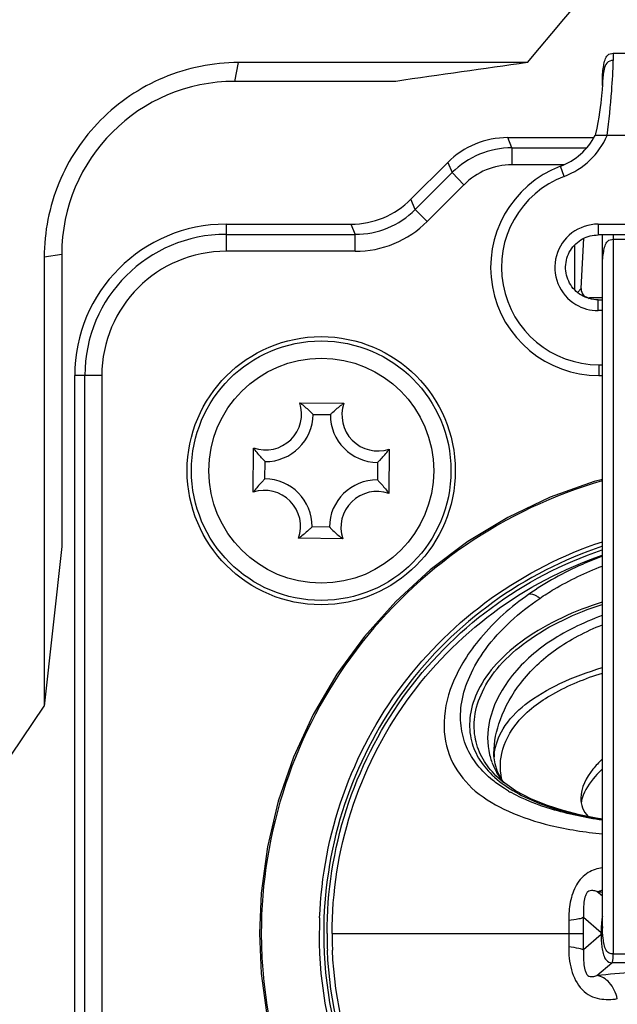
# Model space of a CAD drawing. Header units: millimetres. Extents: x 0 to 420, y -341 to 792.
# Tile 164 of 256: x 159.13 to 161.47, y 157.66 to 161.53. Entities that reach past the tile are written whole.
import ezdxf

# ---------------------------------------------------------------- set-up
doc = ezdxf.new("R2010")
doc.units = ezdxf.units.MM
doc.header["$LTSCALE"] = 23.1
doc.layers.get('0').update_dxf_attribs({"linetype": 'CONTINUOUS'})
doc.layers.add('_30_SOLID_GEOMETRY', color=7, linetype='CONTINUOUS')

msp = doc.modelspace()

# ---------------------------------------------------------------- linework, layer by layer
at = {"color": 7, "linetype": 'Continuous'}
for p, q in [((161.4583, 161.4023), (161.7983, 161.4023)), ((161.4583, 161.4023), (161.4583, 161.3743)), ((159.9708, 161.2918), (159.9859, 161.3657)), ((161.1212, 161.3657), (159.9859, 161.3657)), ((160.6037, 161.2918), (159.9708, 161.2918)), ((161.4158, 161.2751), (161.4158, 161.2918)), ((161.4158, 161.2755), (161.4158, 161.2751)), ((161.3874, 161.0803), (161.3872, 161.0793)), ((161.8408, 161.0793), (161.3872, 161.0793)), ((161.4078, 161.0794), (161.4023, 161.0793)), ((161.2662, 160.9185), (161.2512, 160.9582)), ((161.3988, 160.7308), (161.7898, 160.7308)), ((161.3988, 160.7308), (161.3988, 160.6883)), ((161.7898, 160.6883), (161.3988, 160.6883)), ((161.4158, 157.971), (161.4158, 160.6883)), ((161.4583, 160.6883), (161.4583, 157.863)), ((161.4583, 160.6713), (161.7983, 160.6713)), ((159.2221, 160.6007), (159.222, 158.8359)), ((159.2908, 160.6118), (159.2221, 160.6007)), ((159.2908, 160.6118), (159.2908, 159.4633)), ((161.3988, 160.4333), (161.4158, 160.4333)), ((161.3988, 160.3908), (161.3988, 160.4333)), ((161.4158, 160.3908), (161.3988, 160.3908)), ((161.4017, 160.1783), (161.4158, 160.1783)), ((161.4017, 160.1783), (161.4017, 160.1358)), ((161.4017, 160.1358), (161.4158, 160.1358)), ((160.2263, 160.029), (160.4001, 160.0274)), ((160.2788, 159.9831), (160.3468, 159.9825)), ((160.0437, 159.6773), (160.0452, 159.851)), ((160.578, 159.8463), (160.5764, 159.6726)), ((160.0895, 159.7298), (160.0901, 159.7978)), ((160.5321, 159.7938), (160.5315, 159.7258)), ((160.3429, 159.5405), (160.2749, 159.5411)), ((159.2908, 159.4633), (159.222, 158.8359)), ((160.3953, 159.4947), (160.2216, 159.4962)), ((160.9894, 158.6498), (160.9894, 158.6508)), ((160.991, 158.6494), (160.9911, 158.6503)), ((160.9913, 158.6495), (160.9915, 158.6504)), ((161.0038, 158.578), (160.9938, 158.6093)), ((161.0215, 158.5451), (161.0038, 158.578)), ((160.9977, 158.5627), (160.9976, 158.5628)), ((161.0287, 158.5364), (161.0215, 158.5451)), ((161.4158, 158.0896), (161.3944, 158.1078)), ((161.2838, 157.994), (161.2844, 157.9428)), ((161.3418, 158.0068), (161.4109, 157.9471)), ((160.3536, 157.9428), (161.3422, 157.9428)), ((161.2844, 157.9428), (161.2838, 157.8916)), ((161.4109, 157.9385), (161.3418, 157.8789)), ((161.4109, 157.9385), (161.4109, 157.9471)), ((161.4583, 157.863), (161.7086, 157.863)), ((161.3945, 157.7778), (161.4533, 157.828)), ((161.9161, 157.828), (161.4533, 157.828))]:
    msp.add_line(p, q, dxfattribs=at)
for points in [[(161.4147, 161.258), (161.4139, 161.2476), (161.4127, 161.2355), (161.4113, 161.2217), (161.4095, 161.2064), (161.4073, 161.1895), (161.4047, 161.1711), (161.4016, 161.1511), (161.3979, 161.1298), (161.3936, 161.1077), (161.3887, 161.0855), (161.3874, 161.0803)], [(161.4158, 161.2751), (161.4157, 161.2721), (161.4153, 161.2662), (161.4147, 161.258)], [(161.3883, 161.0793), (161.3875, 161.0793), (161.3872, 161.0793)], [(161.3955, 161.0793), (161.3932, 161.0793), (161.3912, 161.0793)], [(161.4342, 161.0793), (161.4239, 161.0793), (161.4078, 161.0794)], [(161.4158, 159.7279), (161.3836, 159.7198), (161.2105, 159.6575), (161.0444, 159.5783), (160.8869, 159.4831), (160.7395, 159.3726), (160.6038, 159.2482), (160.4811, 159.1109), (160.3726, 158.9622), (160.2793, 158.8035), (160.2023, 158.6365), (160.1422, 158.4628), (160.0995, 158.2841), (160.0748, 158.1022), (160.0679, 157.9428)], [(160.9938, 158.6093), (160.9896, 158.6409), (160.9894, 158.6509)], [(161.0745, 158.5033), (161.0176, 158.5444), (160.9976, 158.5629)], [(161.4158, 158.3929), (161.3914, 158.3969), (161.326, 158.41), (161.2618, 158.4261), (161.1996, 158.4457), (161.1376, 158.4704), (161.0745, 158.5033)], [(160.0679, 157.9428), (160.0746, 157.7856), (160.0991, 157.6037)]]:
    msp.add_lwpolyline(points, dxfattribs=at)
msp.add_circle((160.3108, 159.7618), 0.442, dxfattribs=at)
for centre, radius, start, end in [((169.9954, 97.3861), 64.5921, 97.896741, 98.360387), ((159.9708, 160.6118), 0.68, 90, 180), ((161.7504, 161.2737), 0.3346, 177.4685, 179.6925), ((161.7854, 161.2734), 0.3696, 179.6634, 180.0008), ((161.1608, 161.1967), 0.255, 290.7487, 332.5902), ((161.1608, 161.1967), 0.2975, 290.7481, 336.7571), ((161.4017, 160.5608), 0.425, 110.747, 270), ((161.4017, 160.5608), 0.3825, 110.747, 270), ((160.0918, 159.9848), 0.1416, 250.7936, 18.1887), ((160.0135, 159.7378), 0.3607, 52.1321, 53.8346), ((160.6077, 159.7325), 0.3607, 125.1478, 126.8591), ((160.5338, 159.9808), 0.1416, 160.7936, 288.1887), ((160.0918, 159.9848), 0.187, 269.4912, 359.4912), ((160.5338, 159.9808), 0.187, 179.4912, 269.4912), ((160.3402, 160.0587), 0.3607, 215.1478, 216.8591), ((160.2868, 160.0592), 0.3607, 322.1321, 323.8346), ((160.0879, 159.5428), 0.187, 359.4912, 89.4912), ((160.5299, 159.5389), 0.187, 89.4912, 179.4912), ((160.3349, 159.4645), 0.3607, 142.1321, 143.8346), ((160.0879, 159.5428), 0.1416, 340.7936, 108.1887), ((160.5299, 159.5389), 0.1416, 70.7936, 198.1887), ((160.2815, 159.4649), 0.3607, 35.1478, 36.8591), ((160.0139, 159.7912), 0.3607, 305.1478, 306.8591), ((160.6082, 159.7858), 0.3607, 232.1321, 233.8346), ((161.2192, 158.6222), 0.2297, 173.2084, 176.2984), ((161.2325, 158.7089), 0.2677, 193.7894, 199.3851), ((161.2349, 158.7097), 0.2702, 199.382, 200.3407), ((161.241, 158.7122), 0.2768, 200.3983, 210.6396), ((161.2502, 158.7175), 0.2875, 210.6027, 211.3856), ((161.2464, 158.8419), 0.3816, 226.1276, 228.2231), ((161.2629, 158.7256), 0.3025, 211.4447, 218.3262), ((161.2563, 158.6012), 0.2415, 194.8876, 195.2634), ((161.3415, 159.0086), 0.5853, 239.7991, 240.7119), ((161.6603, 160.7383), 2.6439, 264.2271, 264.6856), ((161.9107, 157.9428), 1.6074, 177.807, 179.9987), ((161.9109, 157.9428), 1.5905, 177.807, 179.9987), ((156.5141, 157.9429), 4.8281, 359.9983, 0.7574), ((161.6229, 157.969), 0.2111, 168.9047, 172.6444), ((161.9177, 157.9475), 0.5068, 178.077, 180.0521), ((161.9258, 157.9428), 1.8507, 180, 360), ((161.9115, 157.9429), 1.5778, 180.0015, 182.3839), ((161.9117, 157.9429), 1.5581, 180.0015, 182.3839), ((156.5161, 157.9427), 4.826, 359.2427, 0.0018)]:
    msp.add_arc(centre, radius, start, end, dxfattribs=at)
for points, knots in [([(161.1212, 161.3657), (161.6279, 161.9744), (162.3391, 162.7587), (163.1095, 163.4816), (163.3062, 163.6578)], [0, 0, 0, 0, 0.74993, 1, 1, 1, 1]), ([(161.4158, 161.2918), (161.4158, 161.304), (161.4167, 161.3247), (161.4206, 161.3532), (161.4249, 161.3761), (161.435, 161.3978), (161.4508, 161.4023), (161.4583, 161.4023)], [0, 0, 0, 0, 0.282166, 0.479031, 0.663855, 0.825425, 1, 1, 1, 1]), ([(159.9859, 161.3657), (159.8856, 161.3657), (159.6838, 161.3253), (159.4302, 161.1538), (159.2615, 160.9), (159.2221, 160.6998), (159.2221, 160.6007)], [0, 0, 0, 0, 0.252197, 0.501994, 0.750823, 1, 1, 1, 1]), ([(161.4583, 161.3743), (161.4492, 161.3743), (161.4296, 161.367), (161.4224, 161.3396), (161.4182, 161.3144), (161.4165, 161.2971), (161.4161, 161.2885)], [0, 0, 0, 0, 0.25906, 0.509223, 0.754361, 1, 1, 1, 1]), ([(161.4342, 161.0793), (161.4421, 161.1376), (161.4516, 161.2358), (161.4583, 161.3344), (161.4583, 161.3743)], [0, 0, 0, 0, 0.595847, 1, 1, 1, 1]), ([(161.3988, 160.7308), (161.3626, 160.7308), (161.2881, 160.706), (161.2232, 160.6094), (161.2292, 160.4932), (161.2804, 160.4336), (161.3114, 160.415)], [0, 0, 0, 0, 0.250003, 0.499993, 0.749998, 1, 1, 1, 1]), ([(161.3333, 160.4515), (161.3143, 160.4628), (161.2818, 160.4963), (161.2654, 160.5638), (161.2848, 160.6304), (161.3188, 160.6625), (161.3382, 160.673)], [0, 0, 0, 0, 0.250002, 0.499999, 0.749998, 1, 1, 1, 1]), ([(161.4158, 160.5608), (161.4158, 160.573), (161.4167, 160.5937), (161.4206, 160.6222), (161.4249, 160.6451), (161.435, 160.6668), (161.4508, 160.6713), (161.4583, 160.6713)], [0, 0, 0, 0, 0.282166, 0.479031, 0.663855, 0.825425, 1, 1, 1, 1]), ([(160.2788, 159.9831), (160.2755, 159.9864), (160.2615, 160.0003), (160.2467, 160.0133), (160.2349, 160.0225)], [0, 0, 0, 0, 0.237509, 1, 1, 1, 1]), ([(160.3468, 159.9825), (160.3501, 159.9858), (160.3643, 159.9994), (160.3793, 160.0121), (160.3913, 160.0211)], [0, 0, 0, 0, 0.237523, 1, 1, 1, 1]), ([(160.0901, 159.7978), (160.0869, 159.8011), (160.0733, 159.8153), (160.0605, 159.8303), (160.0515, 159.8423)], [0, 0, 0, 0, 0.237523, 1, 1, 1, 1]), ([(160.5321, 159.7938), (160.5354, 159.7971), (160.5493, 159.8111), (160.5623, 159.8259), (160.5715, 159.8378)], [0, 0, 0, 0, 0.237509, 1, 1, 1, 1]), ([(160.0895, 159.7298), (160.0862, 159.7265), (160.0723, 159.7125), (160.0593, 159.6977), (160.0501, 159.6859)], [0, 0, 0, 0, 0.237509, 1, 1, 1, 1]), ([(161.4154, 159.7217), (161.2248, 159.667), (160.8586, 159.4945), (160.4219, 159.0759), (160.14, 158.5406), (160.0751, 158.1411), (160.0751, 157.9428)], [0, 0, 0, 0, 0.25, 0.5, 0.75, 1, 1, 1, 1]), ([(160.5315, 159.7258), (160.5348, 159.7225), (160.5484, 159.7083), (160.5611, 159.6933), (160.5701, 159.6813)], [0, 0, 0, 0, 0.237523, 1, 1, 1, 1]), ([(160.2749, 159.5411), (160.2715, 159.5378), (160.2573, 159.5243), (160.2423, 159.5115), (160.2303, 159.5025)], [0, 0, 0, 0, 0.237523, 1, 1, 1, 1]), ([(160.3429, 159.5405), (160.3461, 159.5372), (160.3601, 159.5233), (160.3749, 159.5103), (160.3868, 159.5011)], [0, 0, 0, 0, 0.237509, 1, 1, 1, 1]), ([(160.3046, 158.0043), (160.3108, 158.1675), (160.3732, 158.4943), (160.6089, 158.9324), (160.9642, 159.2805), (161.2606, 159.4316), (161.4157, 159.4829)], [0, 0, 0, 0, 0.250015, 0.500014, 0.750003, 1, 1, 1, 1]), ([(161.4157, 159.465), (161.2629, 159.4139), (160.9709, 159.2639), (160.6211, 158.9197), (160.3892, 158.4872), (160.3277, 158.1647), (160.3215, 158.0036)], [0, 0, 0, 0, 0.249997, 0.499987, 0.749985, 1, 1, 1, 1]), ([(160.3337, 157.9428), (160.3337, 158.1072), (160.3855, 158.4384), (160.6112, 158.8857), (160.9626, 159.2428), (161.2596, 159.3982), (161.4154, 159.4508)], [0, 0, 0, 0, 0.250017, 0.500009, 0.75, 1, 1, 1, 1]), ([(160.3536, 157.9428), (160.3536, 158.1046), (160.4044, 158.4305), (160.6258, 158.8711), (160.9706, 159.2234), (161.2623, 159.3774), (161.4154, 159.4298)], [0, 0, 0, 0, 0.250016, 0.500009, 0.75, 1, 1, 1, 1]), ([(161.4158, 159.4251), (161.3895, 159.4154), (161.2884, 159.375), (161.1922, 159.322), (161.126, 159.2756)], [0, 0, 0, 0, 0.257378, 1, 1, 1, 1]), ([(161.1696, 159.2601), (161.1881, 159.2727), (161.2661, 159.3221), (161.35, 159.362), (161.4154, 159.3869)], [0, 0, 0, 0, 0.242079, 1, 1, 1, 1]), ([(161.126, 159.2756), (161.0565, 159.2271), (160.9382, 159.122), (160.8205, 158.9401), (160.7809, 158.7623), (160.818, 158.6089), (160.914, 158.4934), (161.0514, 158.4156), (161.2211, 158.3599), (161.3474, 158.3417), (161.4158, 158.3345)], [0, 0, 0, 0, 0.174256, 0.321225, 0.438818, 0.538105, 0.634463, 0.738769, 0.858623, 1, 1, 1, 1]), ([(161.1696, 159.2601), (161.1659, 159.2631), (161.1534, 159.2717), (161.1366, 159.2783), (161.1263, 159.2752)], [0, 0, 0, 0, 0.306238, 1, 1, 1, 1]), ([(160.9846, 158.5455), (160.9414, 158.5803), (160.8848, 158.6482), (160.8555, 158.761), (160.8594, 158.8571), (160.8926, 158.9605), (160.9827, 159.1107), (161.0889, 159.2054), (161.1696, 159.2601)], [0, 0, 0, 0, 0.191978, 0.290258, 0.397777, 0.520534, 0.662235, 1, 1, 1, 1]), ([(161.4152, 159.2454), (161.3079, 159.2113), (161.1572, 159.144), (161.0006, 159.012), (160.9262, 158.9089), (160.8917, 158.8062), (160.8934, 158.7117), (160.9254, 158.6302), (160.9616, 158.5863), (160.9819, 158.5668)], [0, 0, 0, 0, 0.347394, 0.498725, 0.62748, 0.734756, 0.827161, 0.913133, 1, 1, 1, 1]), ([(160.9977, 158.5628), (160.978, 158.5823), (160.9432, 158.6262), (160.9121, 158.7068), (160.9093, 158.8001), (160.9421, 158.9014), (161.0124, 159.0038), (161.1635, 159.1353), (161.3105, 159.2023), (161.4153, 159.2366)], [0, 0, 0, 0, 0.087027, 0.173866, 0.267161, 0.374826, 0.502928, 0.653214, 1, 1, 1, 1]), ([(161.4154, 159.1924), (161.3396, 159.1648), (161.201, 159.0987), (161.0446, 158.9544), (160.9644, 158.7956), (160.9618, 158.6889), (160.9725, 158.6451)], [0, 0, 0, 0, 0.317442, 0.596972, 0.822426, 1, 1, 1, 1]), ([(160.9894, 158.6509), (160.9895, 158.6959), (161.0111, 158.7957), (161.0929, 158.9391), (161.2316, 159.0693), (161.351, 159.1307), (161.4157, 159.1564)], [0, 0, 0, 0, 0.193713, 0.429201, 0.70054, 1, 1, 1, 1]), ([(160.9911, 158.6503), (160.9953, 158.6843), (161.0232, 158.7595), (161.1168, 158.8543), (161.2527, 158.9323), (161.3587, 158.9711), (161.4155, 158.9879)], [0, 0, 0, 0, 0.180184, 0.407877, 0.687652, 1, 1, 1, 1]), ([(161.0229, 158.5391), (161.0134, 158.575), (161.0113, 158.6615), (161.0822, 158.7917), (161.2274, 158.8969), (161.3486, 158.9456), (161.4158, 158.9667)], [0, 0, 0, 0, 0.174617, 0.388894, 0.669019, 1, 1, 1, 1]), ([(161.4148, 158.6282), (161.402, 158.6158), (161.3625, 158.5731), (161.3308, 158.5163), (161.3308, 158.4752)], [0, 0, 0, 0, 0.302477, 1, 1, 1, 1]), ([(161.415, 158.5892), (161.4053, 158.58), (161.3732, 158.5467), (161.3463, 158.5066), (161.3366, 158.475)], [0, 0, 0, 0, 0.287934, 1, 1, 1, 1]), ([(161.0471, 158.5027), (161.0415, 158.506), (161.0199, 158.5191), (160.9992, 158.5337), (160.9846, 158.5455)], [0, 0, 0, 0, 0.255845, 1, 1, 1, 1]), ([(160.9921, 158.5573), (161.043, 158.5119), (161.1817, 158.4384), (161.3317, 158.4056), (161.4153, 158.3921)], [0, 0, 0, 0, 0.446454, 1, 1, 1, 1]), ([(161.4156, 158.3879), (161.3483, 158.3983), (161.2245, 158.4237), (161.1057, 158.4698), (161.0552, 158.4981)], [0, 0, 0, 0, 0.540515, 1, 1, 1, 1]), ([(161.3308, 158.4752), (161.3308, 158.4624), (161.3357, 158.4357), (161.3504, 158.413), (161.3594, 158.4029)], [0, 0, 0, 0, 0.487371, 1, 1, 1, 1]), ([(161.4158, 158.2006), (161.3965, 158.1986), (161.355, 158.1855), (161.3086, 158.1349), (161.2872, 158.0666), (161.283, 158.0182), (161.2838, 157.994)], [0, 0, 0, 0, 0.216815, 0.463593, 0.730847, 1, 1, 1, 1]), ([(161.3943, 158.1078), (161.389, 158.1097), (161.3775, 158.1128), (161.3592, 158.1109), (161.3513, 158.0973), (161.3447, 158.0816), (161.3418, 158.0504), (161.3413, 158.0243), (161.3418, 158.0068)], [0, 0, 0, 0, 0.119689, 0.261589, 0.341453, 0.440275, 0.62645, 1, 1, 1, 1]), ([(161.3418, 158.0068), (161.3365, 158.0028), (161.316, 157.9988), (161.2968, 157.9955), (161.2837, 157.994)], [0, 0, 0, 0, 0.332813, 1, 1, 1, 1]), ([(161.4158, 157.9711), (161.4158, 157.9637), (161.4152, 157.9532), (161.4136, 157.9409), (161.4109, 157.9385)], [0, 0, 0, 0, 0.671225, 1, 1, 1, 1]), ([(161.4109, 157.9471), (161.4114, 157.9466), (161.4143, 157.9467), (161.4146, 157.9527), (161.4159, 157.96), (161.4158, 157.967), (161.4158, 157.971)], [0, 0, 0, 0, 0.081566, 0.242052, 0.546263, 1, 1, 1, 1]), ([(161.4583, 157.863), (161.4529, 157.863), (161.4417, 157.8647), (161.4278, 157.8788), (161.4226, 157.9), (161.4173, 157.9312), (161.4158, 157.9552), (161.4158, 157.9711)], [0, 0, 0, 0, 0.126824, 0.252359, 0.439762, 0.626482, 1, 1, 1, 1]), ([(163.5471, 157.8813), (163.5391, 157.673), (163.4409, 157.255), (163.0683, 156.7336), (162.5259, 156.3911), (161.8943, 156.2795), (161.2674, 156.415), (160.7384, 156.7778), (160.3858, 157.3128), (160.3034, 157.7343), (160.3034, 157.9428)], [0, 0, 0, 0, 0.124998, 0.249998, 0.374998, 0.499998, 0.624999, 0.749999, 0.874999, 1, 1, 1, 1]), ([(160.3204, 157.9428), (160.3204, 157.7365), (160.4019, 157.3194), (160.7508, 156.79), (161.2743, 156.431), (161.8946, 156.2969), (162.5196, 156.4074), (163.0563, 156.7463), (163.425, 157.2622), (163.5222, 157.6758), (163.5301, 157.882)], [0, 0, 0, 0, 0.125001, 0.250001, 0.375001, 0.500002, 0.625002, 0.750002, 0.875002, 1, 1, 1, 1]), ([(163.5179, 157.9428), (163.5179, 157.7384), (163.4372, 157.3253), (163.092, 156.8006), (162.5738, 156.4444), (161.9594, 156.3107), (161.3402, 156.419), (160.8077, 156.7535), (160.4411, 157.2636), (160.3436, 157.673), (160.3351, 157.8772)], [0, 0, 0, 0, 0.125001, 0.250001, 0.375002, 0.500002, 0.625002, 0.750002, 0.875002, 1, 1, 1, 1]), ([(163.498, 157.9428), (163.498, 157.741), (163.4183, 157.333), (163.0774, 156.8149), (162.5657, 156.4631), (161.959, 156.3311), (161.3475, 156.438), (160.8217, 156.7684), (160.4597, 157.272), (160.3633, 157.6764), (160.355, 157.878)], [0, 0, 0, 0, 0.125001, 0.250001, 0.375002, 0.500002, 0.625002, 0.750002, 0.875002, 1, 1, 1, 1]), ([(161.4109, 157.9385), (161.4109, 157.9278), (161.4114, 157.9091), (161.4142, 157.8824), (161.4195, 157.859), (161.4291, 157.8362), (161.4454, 157.828), (161.4533, 157.828)], [0, 0, 0, 0, 0.25054, 0.438566, 0.626154, 0.814938, 1, 1, 1, 1]), ([(161.2838, 157.8916), (161.2829, 157.8611), (161.2886, 157.8006), (161.3217, 157.7308), (161.3671, 157.6972), (161.4035, 157.6851), (161.4395, 157.6832), (161.463, 157.6849), (161.4745, 157.687)], [0, 0, 0, 0, 0.279234, 0.549315, 0.67246, 0.78553, 0.893502, 1, 1, 1, 1]), ([(161.2837, 157.8916), (161.2968, 157.8901), (161.316, 157.8868), (161.3365, 157.8828), (161.3418, 157.8788)], [0, 0, 0, 0, 0.667182, 1, 1, 1, 1]), ([(161.3418, 157.8788), (161.3413, 157.8613), (161.3417, 157.8351), (161.3448, 157.8039), (161.3513, 157.7882), (161.3593, 157.7747), (161.3775, 157.7728), (161.3891, 157.776), (161.3944, 157.7778)], [0, 0, 0, 0, 0.373978, 0.559956, 0.660017, 0.737961, 0.880192, 1, 1, 1, 1]), ([(161.4533, 157.828), (161.4562, 157.8305), (161.4576, 157.8439), (161.4583, 157.8549), (161.4583, 157.863)], [0, 0, 0, 0, 0.323442, 1, 1, 1, 1]), ([(161.7882, 157.8009), (161.7514, 157.8001), (161.62, 157.796), (161.4887, 157.7875), (161.3945, 157.7778)], [0, 0, 0, 0, 0.279498, 1, 1, 1, 1]), ([(161.4744, 157.6869), (161.4687, 157.7097), (161.4516, 157.7499), (161.4129, 157.7756), (161.3943, 157.7778)], [0, 0, 0, 0, 0.556598, 1, 1, 1, 1])]:
    msp.add_open_spline(points, degree=3, knots=knots, dxfattribs=at)
for points in [[(161.3382, 160.673), (161.3566, 160.6829), (161.378, 160.6883), (161.3988, 160.6883)], [(161.3988, 160.4333), (161.3762, 160.4333), (161.3527, 160.4398), (161.3333, 160.4515)], [(161.3114, 160.415), (161.3374, 160.3995), (161.3686, 160.3908), (161.3988, 160.3908)], [(156.6441, 154.6193), (157.4416, 156.0608), (158.292, 157.4761), (159.222, 158.8359)], [(161.3366, 158.475), (161.3348, 158.4692), (161.3334, 158.4631), (161.3324, 158.4571)], [(161.3943, 158.1078), (161.4018, 158.1087), (161.4092, 158.1111), (161.4159, 158.1144)], [(161.4136, 157.996), (161.4122, 157.9856), (161.4115, 157.9751), (161.4112, 157.9645)]]:
    msp.add_open_spline(points, degree=3, dxfattribs=at)
at = {"layer": '_30_SOLID_GEOMETRY', "color": 7, "linetype": 'Continuous'}
for p, q in [((161.0439, 161.0708), (161.3821, 161.0708)), ((161.0605, 161.0307), (161.0439, 161.0708)), ((161.0605, 161.0307), (161.3542, 161.0307)), ((161.0605, 161.0307), (161.0605, 160.9641)), ((160.8082, 160.9732), (160.6635, 160.8285)), ((160.8082, 160.9732), (160.8248, 160.9331)), ((160.6801, 160.7884), (160.8248, 160.9331)), ((160.8719, 160.8859), (160.8248, 160.9331)), ((161.2641, 160.9641), (161.0606, 160.9641)), ((160.7273, 160.7413), (160.8719, 160.8859)), ((160.6801, 160.7884), (160.6635, 160.8285)), ((160.6801, 160.7884), (160.7272, 160.7412)), ((159.9368, 160.7308), (160.4277, 160.7308)), ((159.9368, 160.7308), (159.9368, 160.6241)), ((160.4277, 160.7308), (160.4443, 160.6907)), ((159.9368, 160.6907), (160.4443, 160.6907)), ((160.4443, 160.6241), (160.4443, 160.6907)), ((161.3326, 160.4775), (161.3426, 160.6751)), ((160.4442, 160.6241), (159.9368, 160.6241)), ((161.3065, 160.6483), (161.3065, 160.4736)), ((161.3326, 160.4775), (161.3178, 160.4627)), ((161.3618, 160.4389), (161.3647, 160.4418)), ((161.4158, 160.4418), (161.3647, 160.4418)), ((159.4486, 160.1358), (159.3418, 160.1358)), ((159.3418, 155.3078), (159.3418, 160.1358)), ((159.3819, 155.3078), (159.3819, 160.1358)), ((159.4486, 160.1358), (159.4486, 155.3078))]:
    msp.add_line(p, q, dxfattribs=at)
for radius in [0.527, 0.51]:
    msp.add_circle((160.3108, 159.7618), radius, dxfattribs=at)
for centre, radius, start, end in [((161.0437, 160.7379), 0.3329, 89.9625, 135.0376), ((161.0614, 160.6951), 0.3357, 90.1592, 134.841), ((161.0604, 160.6977), 0.2663, 89.9569, 135.0431), ((160.4279, 161.0637), 0.3329, 269.9611, 315.0385), ((160.4457, 161.0209), 0.3301, 269.765, 315.235), ((160.4445, 161.0236), 0.3996, 269.956, 315.0436), ((159.9368, 160.1358), 0.595, 90, 180), ((159.9368, 160.1358), 0.5549, 90, 180), ((159.9368, 160.1358), 0.4883, 90, 180)]:
    msp.add_arc(centre, radius, start, end, dxfattribs=at)
msp.add_ellipse((161.3668, 160.4778), major_axis=(0.0155, 0.033), ratio=0.924301, start_param=-4.29376, end_param=-2.73056, dxfattribs=at)

doc.saveas('drawing.dxf')
